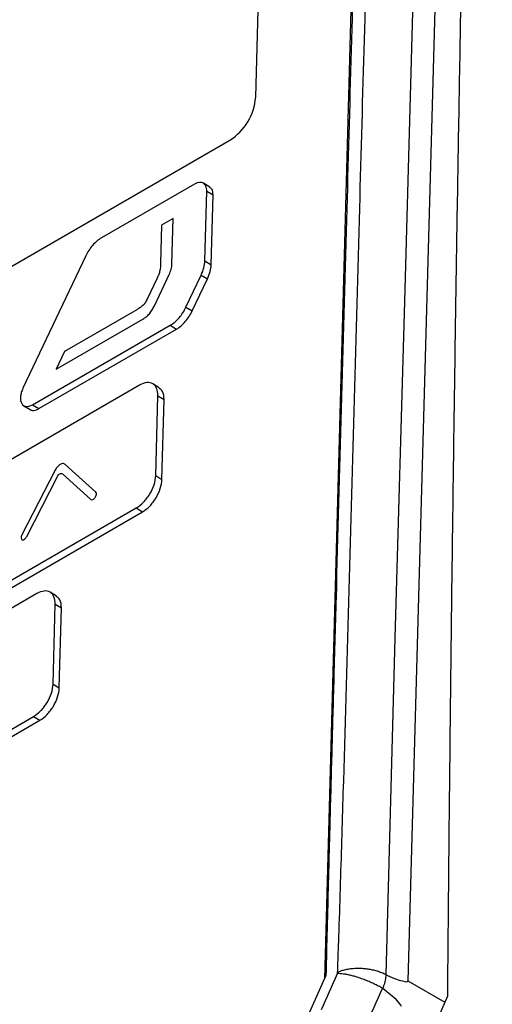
# Model space of a CAD drawing. Header units: millimetres. Extents: x 155400 to 158181, y 110534 to 115156.
# Tile 40 of 121: x 157743 to 157770, y 111546 to 111602. Entities that reach past the tile are written whole.
import ezdxf

# ---------------------------------------------------------------- set-up
doc = ezdxf.new("R2010")
doc.units = ezdxf.units.MM

msp = doc.modelspace()

# ---------------------------------------------------------------- linework, layer by layer
at = {"color": 7, "linetype": 'Continuous', "lineweight": 25}
for p, q in [((157767.689, 111633.634), (157765.295, 111547.722)), ((157762.896, 111632.44), (157760.597, 111547.851)), ((157756.719, 111597.467), (157757.355, 111620.771)), ((157713.542, 111570.965), (157755.261, 111595.044)), ((157753.277, 111592.58), (157748.021, 111589.547)), ((157754.131, 111592.413), (157753.778, 111592.629)), ((157753.855, 111588.257), (157753.962, 111592.185)), ((157753.962, 111592.185), (157754.315, 111591.968)), ((157754.208, 111588.041), (157754.315, 111591.968)), ((157752.068, 111590.64), (157751.413, 111590.261)), ((157751.998, 111588.078), (157752.068, 111590.64)), ((157751.413, 111590.261), (157751.355, 111588.107)), ((157747.138, 111588.532), (157743.602, 111581.084)), ((157753.855, 111588.257), (157754.208, 111588.041)), ((157751.162, 111587.277), (157750.616, 111586.13)), ((157751.007, 111585.727), (157751.844, 111587.49)), ((157752.79, 111585.65), (157753.646, 111587.458)), ((157753.646, 111587.458), (157753.999, 111587.241)), ((157753.144, 111585.434), (157753.999, 111587.241)), ((157752.79, 111585.65), (157753.144, 111585.434)), ((157750.013, 111585.505), (157745.943, 111583.154)), ((157744.147, 111580.154), (157751.906, 111584.632)), ((157745.483, 111582.168), (157750.36, 111584.983)), ((157751.906, 111584.632), (157752.26, 111584.415)), ((157744.5, 111579.937), (157752.26, 111584.415)), ((157745.943, 111583.154), (157745.483, 111582.168)), ((157750.178, 111581.259), (157741.328, 111576.151)), ((157751.283, 111581.116), (157750.929, 111581.333)), ((157751.083, 111576.166), (157751.206, 111580.666)), ((157751.206, 111580.666), (157751.559, 111580.449)), ((157743.651, 111580.102), (157744.004, 111579.885)), ((157744.147, 111580.154), (157744.5, 111579.937)), ((157751.437, 111575.949), (157751.559, 111580.449)), ((157747.709, 111575.232), (157745.975, 111576.802)), ((157745.419, 111576.481), (157743.542, 111572.827)), ((157745.823, 111576.272), (157747.424, 111574.823)), ((157743.813, 111572.739), (157745.545, 111576.112)), ((157751.083, 111576.166), (157751.437, 111575.949)), ((157741.139, 111569.24), (157749.99, 111574.348)), ((157741.493, 111569.023), (157750.343, 111574.132)), ((157749.99, 111574.348), (157750.343, 111574.132)), ((157744.391, 111569.528), (157734.907, 111564.054)), ((157745.495, 111569.385), (157745.142, 111569.601)), ((157745.296, 111564.434), (157745.419, 111568.935)), ((157745.419, 111568.935), (157745.772, 111568.718)), ((157745.649, 111564.218), (157745.772, 111568.718)), ((157745.296, 111564.434), (157745.649, 111564.218)), ((157734.718, 111557.143), (157744.203, 111562.617)), ((157735.072, 111556.926), (157744.556, 111562.4)), ((157744.203, 111562.617), (157744.556, 111562.4)), ((157757.514, 111540.99), (157760.699, 111548.052)), ((157760.597, 111547.851), (157760.597, 111547.851)), ((157765.295, 111547.722), (157767.382, 111546.533))]:
    msp.add_line(p, q, dxfattribs=at)
at = {"color": 7, "linetype": 'Continuous', "lineweight": 25, "flags": 128}
msp.add_lwpolyline([(157766.442, 111634.208), (157765.099, 111585.973), (157764.571, 111567.024), (157764.046, 111548.073)], dxfattribs=at)
at = {"color": 7, "linetype": 'Continuous', "lineweight": 25}
for centre, radius, start, end in [((157753.569, 111597.712), 3.16, 302.3798, 355.5546), ((157760.333, 111547.859), 0.264, 351.5199, 358.2562)]:
    msp.add_arc(centre, radius, start, end, dxfattribs=at)
for points, knots in [([(157807.01, 111776.965), (157806.511, 111763.021), (157806.007, 111748.945), (157804.992, 111720.61), (157804.481, 111706.35), (157802.943, 111663.433), (157801.912, 111634.638), (157800.376, 111591.757), (157799.866, 111577.516), (157799.233, 111559.835), (157799.043, 111554.54), (157798.822, 111548.38), (157798.724, 111545.634), (157798.688, 111544.646), (157798.681, 111544.426), (157798.677, 111544.315), (157798.662, 111544.003), (157798.647, 111543.819), (157798.612, 111543.475), (157798.592, 111543.313), (157798.547, 111542.997), (157798.523, 111542.845), (157798.444, 111542.401), (157798.383, 111542.12), (157798.247, 111541.562), (157798.172, 111541.286), (157798.004, 111540.73), (157797.911, 111540.449), (157797.701, 111539.867), (157797.583, 111539.566), (157797.376, 111539.077), (157797.301, 111538.907), (157797.177, 111538.636), (157797.133, 111538.542), (157797.046, 111538.357), (157796.829, 111537.893), (157796.264, 111536.682), (157795.737, 111535.554), (157793.974, 111531.778), (157792.535, 111528.696), (157789.639, 111522.493), (157788.182, 111519.373), (157785.292, 111513.183), (157783.859, 111510.116), (157781.757, 111505.613), (157780.977, 111503.942), (157780.208, 111502.296), (157780.038, 111501.931), (157779.953, 111501.752), (157779.699, 111501.241), (157779.531, 111500.929), (157779.024, 111500.034), (157778.682, 111499.497), (157777.971, 111498.484), (157777.603, 111498.008), (157776.823, 111497.091), (157776.412, 111496.65), (157775.73, 111495.999), (157775.492, 111495.784), (157774.983, 111495.353), (157774.712, 111495.137), (157774.255, 111494.806), (157774.095, 111494.694), (157773.749, 111494.466), (157773.562, 111494.348), (157772.92, 111493.977), (157772.489, 111493.729), (157765.159, 111489.497), (157757.969, 111485.347), (157743.212, 111476.828), (157735.647, 111472.461), (157728.083, 111468.094)], [0, 0, 0, 0, 0.125, 0.125, 0.25, 0.25, 0.5, 0.5, 0.625, 0.625, 0.65625, 0.671875, 0.679687, 0.680664, 0.680664, 0.681641, 0.681641, 0.683594, 0.683594, 0.685547, 0.685547, 0.6875, 0.6875, 0.691406, 0.691406, 0.695312, 0.695312, 0.699219, 0.699219, 0.703125, 0.703125, 0.705078, 0.705078, 0.706055, 0.706055, 0.707031, 0.710937, 0.71875, 0.71875, 0.75, 0.75, 0.78125, 0.78125, 0.8125, 0.8125, 0.828125, 0.830078, 0.830078, 0.832031, 0.832031, 0.835937, 0.835937, 0.84375, 0.84375, 0.851562, 0.851562, 0.859375, 0.859375, 0.863281, 0.863281, 0.867187, 0.867187, 0.869141, 0.869141, 0.871094, 0.871094, 0.875, 0.875, 0.9375, 0.9375, 1, 1, 1, 1]), ([(157769.009, 111637.018), (157768.957, 111634.883), (157768.853, 111630.613), (157768.707, 111624.203), (157768.568, 111617.787), (157768.436, 111611.367), (157768.312, 111604.941), (157768.195, 111598.51), (157768.085, 111592.074), (157767.983, 111585.632), (157767.888, 111579.185), (157767.801, 111572.733), (157767.72, 111566.275), (157767.648, 111559.811), (157767.582, 111553.342), (157767.544, 111549.025), (157767.525, 111546.867)], [0, 0, 0, 0, 0.071393, 0.142789, 0.214188, 0.28559, 0.356997, 0.428409, 0.499828, 0.571254, 0.642687, 0.714129, 0.785581, 0.857043, 0.928515, 1, 1, 1, 1]), ([(157763.811, 111634.2), (157763.235, 111633.907), (157762.084, 111633.319), (157760.364, 111632.434), (157758.649, 111631.545), (157756.941, 111630.653), (157755.239, 111629.758), (157753.543, 111628.86), (157751.853, 111627.958), (157750.169, 111627.053), (157748.491, 111626.145), (157746.819, 111625.233), (157745.153, 111624.319), (157743.493, 111623.401), (157741.839, 111622.48), (157740.191, 111621.556), (157738.55, 111620.628), (157736.914, 111619.697), (157735.284, 111618.763), (157733.661, 111617.826), (157732.043, 111616.885), (157730.432, 111615.942), (157728.826, 111614.995), (157727.227, 111614.045), (157725.633, 111613.091), (157724.046, 111612.134), (157722.464, 111611.174), (157720.889, 111610.211), (157719.32, 111609.245), (157717.757, 111608.275), (157716.2, 111607.302), (157714.649, 111606.326), (157713.104, 111605.347), (157711.565, 111604.364), (157710.032, 111603.378), (157708.505, 111602.389), (157707.492, 111601.727), (157706.986, 111601.396)], [0, 0, 0, 0, 0.028583, 0.057162, 0.085735, 0.114304, 0.14287, 0.171431, 0.19999, 0.228546, 0.257099, 0.28565, 0.3142, 0.342749, 0.371297, 0.399845, 0.428393, 0.456941, 0.485491, 0.514041, 0.542594, 0.571148, 0.599705, 0.628265, 0.656829, 0.685396, 0.713967, 0.742543, 0.771124, 0.79971, 0.828302, 0.856901, 0.885506, 0.914118, 0.942737, 0.971365, 1, 1, 1, 1]), ([(157761.34, 111548.21), (157761.35, 111548.511), (157761.369, 111549.111), (157761.401, 111550.01), (157761.452, 111551.507), (157761.547, 111554.498), (157761.733, 111560.771), (157762.086, 111573.307), (157762.558, 111590.38), (157763.163, 111611.87), (157763.579, 111626.204), (157763.811, 111634.2)], [0, 0, 0, 0, 0.010444, 0.020851, 0.031251, 0.062501, 0.125001, 0.25, 0.5, 0.721039, 1, 1, 1, 1]), ([(157763.018, 111633.085), (157762.386, 111632.761), (157761.123, 111632.114), (157759.236, 111631.137), (157757.356, 111630.156), (157755.483, 111629.172), (157753.617, 111628.183), (157751.758, 111627.191), (157749.906, 111626.194), (157748.061, 111625.194), (157746.224, 111624.19), (157744.393, 111623.181), (157742.57, 111622.169), (157740.753, 111621.152), (157738.944, 111620.132), (157737.142, 111619.108), (157735.347, 111618.08), (157733.56, 111617.048), (157731.779, 111616.012), (157730.006, 111614.972), (157728.241, 111613.929), (157726.483, 111612.882), (157724.732, 111611.831), (157722.989, 111610.776), (157721.253, 111609.718), (157719.526, 111608.656), (157717.805, 111607.59), (157716.092, 111606.521), (157714.387, 111605.448), (157712.69, 111604.371), (157711, 111603.291), (157709.318, 111602.207), (157708.202, 111601.481), (157707.645, 111601.119)], [0, 0, 0, 0, 0.032255, 0.064508, 0.096759, 0.129008, 0.161257, 0.193505, 0.225752, 0.258, 0.290248, 0.322497, 0.354748, 0.387, 0.419255, 0.451512, 0.483772, 0.516035, 0.548298, 0.580561, 0.612823, 0.645086, 0.677349, 0.709611, 0.741874, 0.774138, 0.806402, 0.838666, 0.870931, 0.903197, 0.935464, 0.967731, 1, 1, 1, 1]), ([(157760.699, 111548.052), (157760.714, 111548.698), (157760.75, 111550.235), (157760.819, 111552.906), (157760.91, 111556.312), (157761.014, 111560.171), (157761.135, 111564.588), (157761.317, 111571.167), (157761.561, 111579.945), (157761.935, 111593.391), (157762.423, 111611.103), (157762.807, 111625.277), (157763.018, 111633.085)], [0, 0, 0, 0, 0.022723, 0.054107, 0.094152, 0.142857, 0.190216, 0.25, 0.375019, 0.5, 0.72455, 1, 1, 1, 1]), ([(157753.962, 111592.185), (157753.965, 111592.291), (157753.949, 111592.384), (157753.884, 111592.538), (157753.834, 111592.597), (157753.644, 111592.706), (157753.463, 111592.688), (157753.277, 111592.58)], [0, 0, 0, 0, 0.25, 0.25, 0.5, 0.5, 1, 1, 1, 1]), ([(157754.315, 111591.968), (157754.308, 111592.082), (157754.294, 111592.282), (157754.173, 111592.363), (157754.121, 111592.398)], [0, 0, 0, 0, 0.5702962, 1, 1, 1, 1]), ([(157748.021, 111589.547), (157747.935, 111589.497), (157747.851, 111589.437), (157747.686, 111589.297), (157747.604, 111589.216), (157747.376, 111588.953), (157747.241, 111588.747), (157747.138, 111588.532)], [0, 0, 0, 0, 0.25, 0.25, 0.5, 0.5, 1, 1, 1, 1]), ([(157751.355, 111588.107), (157751.351, 111587.978), (157751.347, 111587.847), (157751.302, 111587.638), (157751.282, 111587.567), (157751.228, 111587.421), (157751.196, 111587.349), (157751.162, 111587.277)], [0, 0, 0, 0, 0.5, 0.5, 0.75, 0.75, 1, 1, 1, 1]), ([(157751.844, 111587.49), (157751.891, 111587.59), (157751.929, 111587.692), (157751.982, 111587.892), (157751.995, 111587.987), (157751.998, 111588.078)], [0, 0, 0, 0, 0.5, 0.5, 1, 1, 1, 1]), ([(157753.646, 111587.458), (157753.71, 111587.595), (157753.76, 111587.731), (157753.832, 111588.003), (157753.852, 111588.134), (157753.855, 111588.257)], [0, 0, 0, 0, 0.5, 0.5, 1, 1, 1, 1]), ([(157753.999, 111587.241), (157754.064, 111587.378), (157754.114, 111587.515), (157754.185, 111587.786), (157754.205, 111587.917), (157754.208, 111588.041)], [0, 0, 0, 0, 0.5, 0.5, 1, 1, 1, 1]), ([(157750.616, 111586.13), (157750.582, 111586.058), (157750.546, 111585.987), (157750.458, 111585.853), (157750.407, 111585.791), (157750.297, 111585.688), (157750.24, 111585.647), (157750.126, 111585.572), (157750.069, 111585.538), (157750.013, 111585.505)], [0, 0, 0, 0, 0.25, 0.25, 0.5, 0.5, 0.75, 0.75, 1, 1, 1, 1]), ([(157750.36, 111584.983), (157750.423, 111585.019), (157750.486, 111585.06), (157750.61, 111585.155), (157750.672, 111585.212), (157750.786, 111585.341), (157750.838, 111585.415), (157750.929, 111585.568), (157750.969, 111585.647), (157751.007, 111585.727)], [0, 0, 0, 0, 0.25, 0.25, 0.5, 0.5, 0.75, 0.75, 1, 1, 1, 1]), ([(157751.906, 111584.632), (157751.992, 111584.682), (157752.076, 111584.742), (157752.242, 111584.883), (157752.324, 111584.964), (157752.477, 111585.14), (157752.549, 111585.236), (157752.681, 111585.437), (157752.739, 111585.542), (157752.79, 111585.65)], [0, 0, 0, 0, 0.25, 0.25, 0.5, 0.5, 0.75, 0.75, 1, 1, 1, 1]), ([(157752.26, 111584.415), (157752.345, 111584.465), (157752.43, 111584.525), (157752.596, 111584.666), (157752.678, 111584.747), (157752.83, 111584.923), (157752.902, 111585.019), (157753.034, 111585.221), (157753.092, 111585.325), (157753.144, 111585.434)], [0, 0, 0, 0, 0.25, 0.25, 0.5, 0.5, 0.75, 0.75, 1, 1, 1, 1]), ([(157751.206, 111580.666), (157751.21, 111580.825), (157751.187, 111580.965), (157751.113, 111581.138), (157751.083, 111581.189), (157751.009, 111581.275), (157750.966, 111581.312), (157750.824, 111581.394), (157750.708, 111581.415), (157750.456, 111581.388), (157750.318, 111581.34), (157750.178, 111581.259)], [0, 0, 0, 0, 0.25, 0.25, 0.375, 0.375, 0.5, 0.5, 0.75, 0.75, 1, 1, 1, 1]), ([(157743.602, 111581.084), (157743.563, 111581.002), (157743.533, 111580.921), (157743.486, 111580.758), (157743.471, 111580.678), (157743.452, 111580.453), (157743.476, 111580.32), (157743.587, 111580.129), (157743.675, 111580.071), (157743.89, 111580.046), (157744.017, 111580.079), (157744.147, 111580.154)], [0, 0, 0, 0, 0.125, 0.125, 0.25, 0.25, 0.5, 0.5, 0.75, 0.75, 1, 1, 1, 1]), ([(157751.559, 111580.449), (157751.548, 111580.62), (157751.528, 111580.92), (157751.346, 111581.042), (157751.267, 111581.094)], [0, 0, 0, 0, 0.570126, 1, 1, 1, 1]), ([(157744.006, 111579.889), (157744.047, 111579.869), (157744.135, 111579.828), (157744.308, 111579.844), (157744.436, 111579.906), (157744.5, 111579.937)], [0, 0, 0, 0, 0.30874, 0.65376, 1, 1, 1, 1]), ([(157745.975, 111576.802), (157745.958, 111576.815), (157745.941, 111576.827), (157745.9, 111576.841), (157745.878, 111576.844), (157745.807, 111576.842), (157745.754, 111576.825), (157745.648, 111576.764), (157745.595, 111576.72), (157745.497, 111576.611), (157745.455, 111576.548), (157745.419, 111576.481)], [0, 0, 0, 0, 0.125, 0.125, 0.25, 0.25, 0.5, 0.5, 0.75, 0.75, 1, 1, 1, 1]), ([(157745.545, 111576.112), (157745.563, 111576.145), (157745.584, 111576.177), (157745.633, 111576.231), (157745.66, 111576.253), (157745.713, 111576.284), (157745.739, 111576.292), (157745.787, 111576.294), (157745.807, 111576.285), (157745.823, 111576.272)], [0, 0, 0, 0, 0.25, 0.25, 0.5, 0.5, 0.75, 0.75, 1, 1, 1, 1]), ([(157749.99, 111574.348), (157750.13, 111574.429), (157750.268, 111574.54), (157750.463, 111574.741), (157750.525, 111574.814), (157750.643, 111574.968), (157750.699, 111575.05), (157750.85, 111575.301), (157750.933, 111575.481), (157751.046, 111575.832), (157751.079, 111576.006), (157751.083, 111576.166)], [0, 0, 0, 0, 0.25, 0.25, 0.375, 0.375, 0.5, 0.5, 0.75, 0.75, 1, 1, 1, 1]), ([(157750.343, 111574.132), (157750.483, 111574.212), (157750.622, 111574.323), (157750.817, 111574.525), (157750.879, 111574.597), (157750.996, 111574.751), (157751.052, 111574.833), (157751.203, 111575.085), (157751.286, 111575.264), (157751.4, 111575.615), (157751.432, 111575.79), (157751.437, 111575.949)], [0, 0, 0, 0, 0.25, 0.25, 0.375, 0.375, 0.5, 0.5, 0.75, 0.75, 1, 1, 1, 1]), ([(157747.424, 111574.823), (157747.452, 111574.798), (157747.495, 111574.796), (157747.586, 111574.837), (157747.635, 111574.88), (157747.709, 111574.986), (157747.734, 111575.049), (157747.749, 111575.161), (157747.737, 111575.207), (157747.709, 111575.232)], [0, 0, 0, 0, 0.25, 0.25, 0.5, 0.5, 0.75, 0.75, 1, 1, 1, 1]), ([(157743.542, 111572.827), (157743.512, 111572.769), (157743.497, 111572.707), (157743.506, 111572.609), (157743.529, 111572.574), (157743.6, 111572.551), (157743.647, 111572.563), (157743.74, 111572.629), (157743.783, 111572.681), (157743.813, 111572.739)], [0, 0, 0, 0, 0.25, 0.25, 0.5, 0.5, 0.75, 0.75, 1, 1, 1, 1]), ([(157745.419, 111568.935), (157745.423, 111569.094), (157745.4, 111569.234), (157745.326, 111569.407), (157745.295, 111569.457), (157745.222, 111569.544), (157745.179, 111569.58), (157745.037, 111569.662), (157744.921, 111569.684), (157744.669, 111569.657), (157744.531, 111569.609), (157744.391, 111569.528)], [0, 0, 0, 0, 0.25, 0.25, 0.375, 0.375, 0.5, 0.5, 0.75, 0.75, 1, 1, 1, 1]), ([(157745.772, 111568.718), (157745.761, 111568.889), (157745.741, 111569.189), (157745.559, 111569.311), (157745.48, 111569.363)], [0, 0, 0, 0, 0.570044, 1, 1, 1, 1]), ([(157744.203, 111562.617), (157744.343, 111562.698), (157744.481, 111562.808), (157744.676, 111563.01), (157744.738, 111563.082), (157744.856, 111563.236), (157744.912, 111563.319), (157745.063, 111563.57), (157745.146, 111563.75), (157745.259, 111564.101), (157745.292, 111564.275), (157745.296, 111564.434)], [0, 0, 0, 0, 0.25, 0.25, 0.375, 0.375, 0.5, 0.5, 0.75, 0.75, 1, 1, 1, 1]), ([(157744.556, 111562.4), (157744.696, 111562.481), (157744.834, 111562.592), (157745.03, 111562.794), (157745.091, 111562.866), (157745.209, 111563.02), (157745.265, 111563.102), (157745.416, 111563.353), (157745.499, 111563.533), (157745.613, 111563.884), (157745.645, 111564.059), (157745.649, 111564.218)], [0, 0, 0, 0, 0.25, 0.25, 0.375, 0.375, 0.5, 0.5, 0.75, 0.75, 1, 1, 1, 1]), ([(157761.322, 111548.137), (157761.325, 111548.149), (157761.332, 111548.174), (157761.337, 111548.198), (157761.34, 111548.21)], [0, 0, 0, 0, 0.49996, 1, 1, 1, 1]), ([(157763.859, 111547.314), (157763.823, 111547.335), (157763.75, 111547.376), (157763.633, 111547.439), (157763.51, 111547.502), (157763.381, 111547.565), (157763.247, 111547.626), (157763.11, 111547.687), (157762.97, 111547.744), (157762.828, 111547.8), (157762.687, 111547.852), (157762.516, 111547.911), (157762.317, 111547.973), (157762.092, 111548.034), (157761.875, 111548.082), (157761.672, 111548.116), (157761.485, 111548.136), (157761.376, 111548.137), (157761.322, 111548.137)], [0, 0, 0, 0, 0.047851, 0.096526, 0.145909, 0.195876, 0.24629, 0.29701, 0.347888, 0.398772, 0.449513, 0.499962, 0.582328, 0.666011, 0.750321, 0.834548, 0.917991, 1, 1, 1, 1]), ([(157764.046, 111548.073), (157764.01, 111548.092), (157763.937, 111548.129), (157763.82, 111548.181), (157763.699, 111548.228), (157763.573, 111548.27), (157763.445, 111548.307), (157763.314, 111548.339), (157763.184, 111548.366), (157763.053, 111548.388), (157762.925, 111548.404), (157762.799, 111548.416), (157762.59, 111548.429), (157762.31, 111548.427), (157761.986, 111548.393), (157761.72, 111548.339), (157761.508, 111548.278), (157761.393, 111548.231), (157761.34, 111548.21)], [0, 0, 0, 0, 0.047609, 0.095248, 0.142756, 0.189972, 0.236739, 0.282904, 0.328324, 0.372865, 0.416407, 0.45884, 0.50007, 0.627252, 0.741222, 0.841188, 0.927238, 1, 1, 1, 1]), ([(157764.07, 111548.061), (157764.062, 111548.012), (157764.047, 111547.913), (157764.016, 111547.762), (157763.978, 111547.609), (157763.934, 111547.454), (157763.9, 111547.35), (157763.883, 111547.298)], [0, 0, 0, 0, 0.20021, 0.400315, 0.600315, 0.80021, 1, 1, 1, 1])]:
    msp.add_open_spline(points, degree=3, knots=knots, dxfattribs=at)
for points in [[(157760.437, 111546.111), (157760.731, 111546.785), (157761.025, 111547.46), (157761.322, 111548.137)], [(157764.046, 111548.073), (157764.054, 111548.069), (157764.062, 111548.065), (157764.07, 111548.061)], [(157764.07, 111548.061), (157764.882, 111547.725), (157765.292, 111547.612), (157765.295, 111547.722)], [(157767.525, 111546.867), (157764.178, 111539.08), (157760.849, 111531.282), (157757.538, 111523.471)], [(157763.859, 111547.314), (157763.534, 111546.588), (157763.211, 111545.861), (157762.888, 111545.134)], [(157763.883, 111547.298), (157763.875, 111547.304), (157763.867, 111547.309), (157763.859, 111547.314)], [(157764.932, 111546.286), (157764.905, 111546.442), (157764.554, 111546.781), (157763.883, 111547.298)]]:
    msp.add_open_spline(points, degree=3, dxfattribs=at)

doc.saveas('drawing.dxf')
